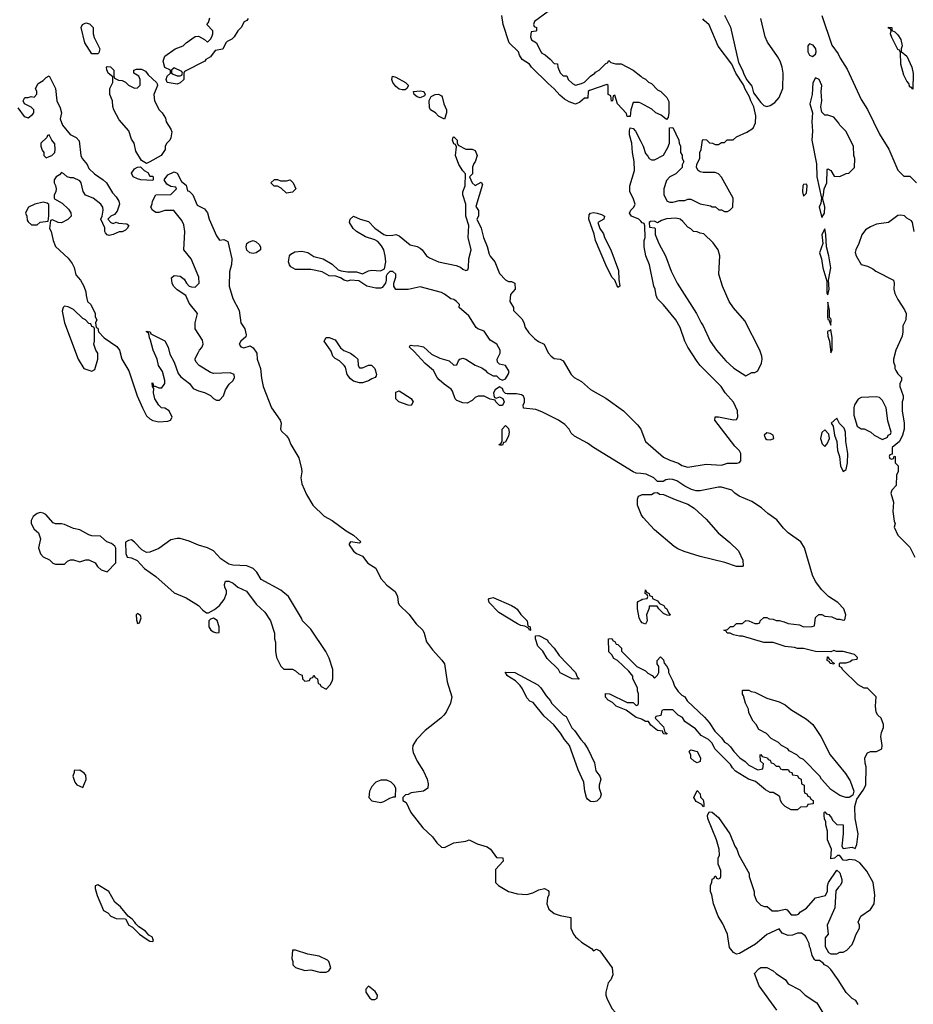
# Model space of a CAD drawing. Header units: inches. Extents: x 2347120 to 2490770, y 707513 to 877705.
# Tile 32 of 132: x 2435915 to 2441792, y 739569 to 746042. Entities that reach past the tile are written whole.
import ezdxf

# ---------------------------------------------------------------- set-up
doc = ezdxf.new("R2010")
doc.units = ezdxf.units.IN
doc.header["$MEASUREMENT"] = 0
for name, color, linetype in [('C4733', 7, 'Continuous'), ('C4734', 7, 'Continuous'), ('C4743', 7, 'Continuous'), ('C4744', 7, 'Continuous')]:
    doc.layers.add(name, color=color, linetype=linetype)

msp = doc.modelspace()

# ---------------------------------------------------------------- linework, layer by layer
at = {"layer": 'C4733', "color": 5, "elevation": 40}
for points in [[(2436747, 740000), (2436770, 739984.7), (2436790, 739982), (2436795.3, 739990), (2436791.7, 740000)], [(2439585.3, 740000), (2439610, 739977.3), (2439676, 739936), (2439690, 739922), (2439708.7, 739931.3), (2439730, 739922), (2439811.3, 739810), (2439816.9, 739763.1), (2439802, 739730), (2439784.7, 739710), (2439771, 739650), (2439771, 739630), (2439776, 739610), (2439810, 739542), (2439858.8, 739490), (2439884.7, 739444.7), (2439901, 739430), (2439968.3, 739388.3), (2440000, 739374.9)]]:
    msp.add_lwpolyline(points, dxfattribs=at)
for points in [[(2437730, 739926), (2437710, 739926), (2437704.7, 739870), (2437712, 739850), (2437712, 739830), (2437730, 739812), (2437790, 739791), (2437830, 739796), (2437890, 739780.7), (2437930, 739781), (2437948, 739790), (2437962, 739810), (2437948.7, 739850), (2437938.6, 739858.6), (2437885.6, 739885.6), (2437810, 739899)], [(2438210, 739688), (2438192, 739670), (2438192, 739650), (2438218, 739610), (2438230, 739601), (2438250, 739602), (2438266, 739610), (2438268, 739630), (2438254, 739654)]]:
    msp.add_lwpolyline(points, close=True, dxfattribs=at)
at = {"layer": 'C4734', "color": 5, "elevation": 40}
for points in [[(2440000, 745492.7), (2439990, 745498), (2439950, 745498), (2439934, 745450), (2439930, 745406), (2439910, 745406), (2439905.6, 745425.6), (2439846, 745490), (2439830, 745546), (2439818, 745542), (2439814, 745510), (2439807.3, 745507.3), (2439802, 745542), (2439786, 745550), (2439786, 745610), (2439776.4, 745616.4), (2439663.6, 745576.4), (2439654, 745570), (2439652.7, 745527.3), (2439630, 745526), (2439599.6, 745500.4), (2439570, 745488), (2439530, 745502), (2439499.3, 745519.3), (2439466.8, 745546.8), (2439430, 745588.7), (2439390, 745622), (2439282, 745730), (2439269.1, 745749.1), (2439220.9, 745780.9), (2439202, 745810), (2439195.3, 745830), (2439134, 745890), (2439094, 746010), (2439085.2, 746070)], [(2439390, 746095.3), (2439302, 746030), (2439294, 746010), (2439298, 745998), (2439314, 745990), (2439314, 745970), (2439310, 745966), (2439278, 745962), (2439274, 745930), (2439282, 745910), (2439314, 745890), (2439342, 745830), (2439350, 745822), (2439370, 745812), (2439403.6, 745783.6), (2439430, 745754), (2439452.7, 745752.7), (2439454, 745730), (2439470, 745694), (2439490, 745674), (2439512.7, 745672.7), (2439522, 745650), (2439550, 745622), (2439570, 745612), (2439610, 745622), (2439630, 745632), (2439668.7, 745671.3), (2439698, 745690), (2439702, 745698), (2439726, 745710), (2439770, 745754), (2439782, 745758), (2439790, 745774), (2439802, 745762), (2439832.7, 745752.7), (2439870, 745752), (2439950.9, 745710.9), (2440000, 745670.3)], [(2437418, 746050), (2437410, 746038), (2437391.3, 746028.7), (2437371.3, 745990), (2437350.7, 745969.3), (2437326, 745930), (2437310, 745914), (2437280.7, 745899.3), (2437271.3, 745890), (2437250.7, 745849.3), (2437201, 745839), (2437170, 745798), (2437139.6, 745780.4), (2437132, 745770), (2436998, 745702), (2436994, 745690), (2436994, 745650), (2436970, 745628), (2436950, 745618), (2436886, 745630), (2436878, 745650), (2436886, 745670), (2436906, 745690), (2436906, 745710), (2436869, 745729), (2436859, 745770), (2436870, 745802), (2436938, 745850), (2436990, 745871.3), (2437010, 745891.3), (2437070, 745932), (2437090, 745934), (2437131.6, 745911.6), (2437150, 745894), (2437170, 745914), (2437178, 745930), (2437186, 745950), (2437186, 745970), (2437146, 746010), (2437156.4, 746023.6), (2437164.7, 746055.3)], [(2435903.6, 745463.6), (2435945.4, 745405.4), (2435970, 745398), (2436000.4, 745419.6), (2436008, 745430), (2436008, 745450), (2435990, 745468), (2435946, 745490), (2435938, 745510), (2435948.7, 745531.3), (2435970, 745531.3), (2435990, 745538), (2436010, 745534), (2436027.3, 745552.7), (2436028, 745570), (2436018, 745590), (2436036.4, 745623.6), (2436070, 745642), (2436090, 745662), (2436110, 745674), (2436150.8, 745590), (2436158.8, 745510), (2436182, 745462), (2436190.8, 745430), (2436181, 745390), (2436196, 745350), (2436248, 745288), (2436287.1, 745267.1), (2436306.8, 745246.8), (2436317.3, 745150), (2436326.8, 745130), (2436358.8, 745090), (2436370, 745064.7), (2436408, 745028), (2436464.7, 744990), (2436486, 744970), (2436524.5, 744904.5), (2436550, 744878), (2436566.8, 744850), (2436570.6, 744829.4), (2436555.9, 744784.1), (2436538.8, 744761.2), (2436514, 744750), (2436494, 744730), (2436514, 744710), (2436530, 744702), (2436550, 744712), (2436564.7, 744704.7), (2436619.6, 744699.6), (2436632, 744690), (2436622, 744670), (2436610, 744658), (2436590, 744648.7), (2436570, 744648.7), (2436530.7, 744629.3), (2436503.1, 744623.1), (2436490, 744628), (2436480.2, 744640.2), (2436475.3, 744650), (2436474.6, 744674.6), (2436448, 744730), (2436458, 744750), (2436464, 744790), (2436462, 744810), (2436448.7, 744830), (2436398, 744870), (2436348.7, 744888.7), (2436333.6, 744913.6), (2436319, 744970), (2436310, 744982), (2436270, 745002), (2436250, 745002), (2436228.4, 745008.4), (2436206, 745030), (2436190, 745038), (2436176.9, 745023.1), (2436154, 745010), (2436142, 744990), (2436142, 744970), (2436151.6, 744951.6), (2436154, 744930), (2436152, 744910), (2436142, 744890), (2436142, 744870), (2436144.7, 744864.7), (2436195.3, 744835.3), (2436236.9, 744796.9), (2436251.6, 744771.6), (2436254, 744750), (2436231.6, 744728.4), (2436190, 744708), (2436168.4, 744708.4), (2436130, 744726), (2436118, 744722), (2436112, 744670), (2436122, 744650), (2436136, 744590), (2436151, 744551), (2436234.4, 744474.4), (2436259.8, 744439.8), (2436273.7, 744413.7), (2436284.9, 744364.9), (2436314.8, 744330), (2436336, 744290), (2436350, 744254), (2436351.3, 744230), (2436362, 744190), (2436382, 744170), (2436411.3, 744110), (2436412, 744090), (2436422, 744070), (2436414, 744050), (2436418, 744018), (2436430, 744014), (2436434, 743990), (2436471.6, 743951.6), (2436554.8, 743894.8), (2436570.9, 743870.9), (2436586, 743810), (2436633, 743733), (2436687.7, 743570), (2436722, 743490), (2436750, 743438.8), (2436770, 743418.8), (2436790, 743407.3), (2436830, 743398), (2436890, 743402), (2436906, 743410), (2436918, 743430), (2436898, 743470), (2436870, 743488), (2436848, 743490), (2436830, 743508), (2436804, 743550), (2436795.3, 743590), (2436798, 743618), (2436788, 743630), (2436786, 743654), (2436794, 743646), (2436794, 743634), (2436806, 743634), (2436830, 743622), (2436850, 743622), (2436868.7, 743650), (2436869, 743670), (2436855.3, 743730), (2436828.7, 743770), (2436819, 743810), (2436794, 743870), (2436776.4, 743936.4), (2436768, 743950), (2436767.3, 743967.3), (2436762, 743982), (2436748, 743990), (2436750, 743994), (2436774, 743990), (2436778, 743978), (2436870.6, 743930.6), (2436891, 743890), (2436903.5, 743843.5), (2436931.3, 743790), (2436956.9, 743716.9), (2436975.3, 743695.3), (2437031.3, 743650), (2437056.9, 743616.9), (2437090, 743602), (2437130, 743592), (2437170, 743572), (2437190, 743552), (2437210, 743542), (2437230, 743542), (2437255.3, 743570), (2437269, 743610), (2437293.6, 743646.4), (2437318, 743670), (2437328, 743690), (2437326, 743710), (2437300.4, 743720.4), (2437190, 743717.2), (2437170, 743724), (2437095.3, 743770), (2437075.3, 743790), (2437070, 743806), (2437070, 743814), (2437088.7, 743851.3), (2437098, 743870), (2437113.6, 743886.4), (2437122, 743910), (2437116.5, 743936.5), (2437069, 744010), (2437069.2, 744050), (2437084, 744110), (2437030, 744178), (2437008.7, 744230), (2436950, 744266), (2436926, 744290), (2436917.2, 744310), (2436914.6, 744345.4), (2436930, 744361), (2436970, 744356), (2436996.3, 744336.3), (2437011.3, 744310), (2437030, 744291.3), (2437045.4, 744285.4), (2437070, 744284.7), (2437095.3, 744310), (2437094, 744350), (2437042, 744470), (2436995.3, 744530), (2437001.2, 744650), (2436993.6, 744693.6), (2436982, 744722), (2436928.7, 744788.7), (2436870, 744789), (2436830, 744775.3), (2436810, 744775.3), (2436788, 744790), (2436778, 744810), (2436787.3, 744832.7), (2436788, 744850), (2436810, 744892), (2436910, 744894), (2436946, 744930), (2436942, 744942), (2436910, 744946), (2436882, 744962), (2436866, 744990), (2436890, 745022), (2436930, 745042), (2436950, 745034), (2436979.6, 744979.6), (2437010, 744954), (2437018, 744918), (2437030, 744914), (2437054, 744890), (2437082.8, 744822.8), (2437130, 744798), (2437150, 744772), (2437161, 744730), (2437210, 744622), (2437230, 744594), (2437256.9, 744596.9), (2437284.7, 744584.7), (2437310.8, 744470), (2437307.5, 744432.5), (2437294.4, 744385.6), (2437293.4, 744290), (2437317.3, 744210), (2437358.8, 744130), (2437370.5, 744050.5), (2437394.8, 744010), (2437404.7, 743970), (2437402, 743958), (2437370, 743928), (2437358, 743910), (2437370, 743892), (2437390, 743884.7), (2437430, 743898), (2437450, 743884.7), (2437474, 743850), (2437477.3, 743810), (2437498, 743750), (2437505.1, 743685.1), (2437517.1, 743630), (2437570.4, 743490.4), (2437627.3, 743410), (2437634.8, 743390), (2437631.3, 743350), (2437636.9, 743336.9), (2437670, 743306.8), (2437682, 743290), (2437698.7, 743250), (2437750, 743161), (2437768.2, 743090), (2437770.3, 743069.7), (2437764, 743030), (2437770.4, 742990), (2437801.4, 742921.4), (2437843, 742850), (2437917.7, 742777.7), (2437970.6, 742750), (2438062, 742682), (2438110, 742654), (2438158, 742610), (2438150, 742602), (2438090.9, 742609.1), (2438082.5, 742597.5), (2438083, 742590), (2438110, 742548.8), (2438130, 742533.7), (2438170, 742515.3), (2438205.8, 742470), (2438256.3, 742436.3), (2438290, 742368.1), (2438330, 742325.5), (2438383.8, 742283.8), (2438400.3, 742250), (2438403.6, 742210), (2438410, 742196.3), (2438473.7, 742133.7), (2438522.8, 742070), (2438566.2, 742030), (2438576.2, 742010), (2438590, 741952.7), (2438630, 741899.1), (2438692.3, 741832.3), (2438708.4, 741808.4), (2438727, 741690), (2438757, 741590), (2438748.9, 741550), (2438719.6, 741490), (2438704.6, 741470), (2438685.7, 741450), (2438582, 741370), (2438524.9, 741310), (2438500.3, 741270), (2438498.4, 741250), (2438503.9, 741223.9), (2438528.8, 741168.8), (2438570, 741102.8), (2438594.4, 741050), (2438601.4, 741018.6), (2438598.8, 740990), (2438570.4, 740969.6), (2438490, 740959), (2438470, 740948), (2438452.7, 740947.3), (2438434, 740930), (2438434, 740910), (2438456, 740896), (2438486.8, 740830), (2438566, 740730), (2438630, 740670.8), (2438658.8, 740630), (2438690, 740602.8), (2438710, 740601), (2438770, 740631), (2438850, 740642), (2438871.1, 740651.1), (2438923.6, 740623.6), (2438990, 740604.7), (2439011.3, 740590), (2439050, 740534), (2439092.7, 740532.7), (2439094, 740510), (2439043.6, 740456.4), (2439044.7, 740370), (2439064.7, 740350), (2439130, 740311), (2439190, 740296), (2439250, 740291), (2439290, 740302.8), (2439330, 740322.8), (2439366, 740330), (2439390, 740318), (2439396, 740310), (2439396, 740290), (2439386, 740270), (2439381, 740230), (2439394.4, 740194.4), (2439430, 740167.3), (2439470, 740154), (2439539.6, 740139.6), (2439540.7, 740070), (2439558, 740030), (2439570, 740014), (2439585.3, 740000)], [(2440000, 744716.9), (2439988, 744730), (2439938, 744750), (2439926, 744770), (2439935.3, 744790), (2439955.3, 744810), (2439962, 744830), (2439949.1, 744869.1), (2439928.7, 744910), (2439928.7, 744950), (2439959, 745050), (2439957.2, 745110), (2439946, 745170), (2439940.9, 745230), (2439925.6, 745285.6), (2439925.1, 745314.9), (2439930, 745332), (2439950, 745326), (2439966, 745310), (2440000, 745242)], [(2440000, 743058.5), (2439970, 743062), (2439949.1, 743069.1), (2439690, 743229), (2439650, 743259), (2439564.7, 743304.7), (2439543.1, 743323.1), (2439528, 743350), (2439500.2, 743380.2), (2439458, 743410), (2439350, 743464), (2439310, 743479), (2439228, 743488), (2439226, 743510), (2439234.6, 743525.4), (2439235.3, 743550), (2439228.4, 743568.4), (2439216.4, 743576.4), (2439183.1, 743583.1), (2439122, 743582), (2439110, 743586), (2439098, 743598), (2439090, 743618), (2439070, 743628), (2439042, 743610), (2439032, 743590), (2439032.7, 743572.7), (2439038, 743558), (2439050, 743554), (2439070, 743562), (2439092, 743552), (2439102, 743530), (2439090, 743506), (2439070, 743506), (2439046, 743530), (2439042, 743542), (2439010, 743548), (2438970, 743568), (2438930, 743568), (2438910, 743558), (2438890, 743538), (2438858, 743522), (2438830, 743524), (2438790, 743539), (2438779, 743550), (2438761.2, 743601.2), (2438752.9, 743612.9), (2438705.8, 743645.8), (2438674.2, 743674.2), (2438661.2, 743690), (2438636.6, 743736.6), (2438581.5, 743781.5), (2438510, 743862), (2438478, 743890), (2438482, 743898), (2438490, 743902), (2438510, 743898), (2438530, 743901), (2438570, 743890.8), (2438622.5, 743842.5), (2438677.5, 743817.5), (2438739.1, 743799.1), (2438770, 743772), (2438790, 743774), (2438800.2, 743799.8), (2438810, 743811.3), (2438830, 743818), (2438848.4, 743811.6), (2438910, 743770.8), (2438954, 743754), (2438977.3, 743737.3), (2438990, 743722), (2439030, 743702), (2439050, 743702), (2439070, 743682), (2439090, 743672), (2439110, 743682), (2439128.7, 743710), (2439134, 743730), (2439110, 743768), (2439070, 743778), (2439058, 743790), (2439055.3, 743810), (2439075.3, 743850), (2439075.3, 743870), (2439054, 743910), (2439010, 743935.3), (2438970, 743995.3), (2438929.3, 744009.3), (2438918, 744018), (2438870, 744095.3), (2438806, 744150), (2438808, 744170), (2438788, 744190), (2438770, 744202), (2438750, 744208), (2438710, 744239), (2438690, 744249), (2438550, 744286.6), (2438470, 744269.6), (2438389.5, 744269.5), (2438375.3, 744290), (2438375.3, 744310), (2438388, 744350), (2438388, 744370), (2438370, 744388), (2438350, 744388), (2438332, 744370), (2438324.7, 744355.3), (2438326, 744330), (2438321, 744310), (2438298, 744282), (2438290, 744277.2), (2438256.5, 744276.5), (2438198, 744290), (2438145.6, 744325.6), (2438090.9, 744329.1), (2438070, 744324), (2438050, 744329), (2438024.7, 744344.7), (2437995.3, 744355.3), (2437950, 744358), (2437904, 744384), (2437830, 744399.3), (2437730, 744399.3), (2437698.6, 744418.6), (2437689.2, 744430), (2437682.7, 744450), (2437689, 744490), (2437698, 744502), (2437723.7, 744516.3), (2437770, 744520.7), (2437810, 744511), (2437850, 744484.7), (2437912, 744470), (2437970, 744436), (2438010, 744398), (2438030, 744391.3), (2438070, 744384.7), (2438130, 744384.7), (2438170, 744371.3), (2438210, 744391), (2438230, 744394.8), (2438288.9, 744391.1), (2438315.3, 744404.7), (2438324, 744450), (2438319, 744490), (2438309, 744530), (2438294.8, 744554.8), (2438270, 744584), (2438250, 744595.3), (2438190, 744615.3), (2438130, 744649), (2438109, 744670), (2438084, 744710), (2438089, 744731), (2438110, 744751.3), (2438154, 744730), (2438210, 744716), (2438250, 744671.3), (2438310, 744631), (2438330, 744624.7), (2438370, 744626), (2438390, 744631.3), (2438410, 744621), (2438482.5, 744562.5), (2438530, 744550.8), (2438550, 744540.7), (2438562.8, 744530), (2438590.6, 744490.6), (2438610, 744476), (2438670, 744451), (2438786.4, 744426.4), (2438815.3, 744415.3), (2438830, 744402), (2438850, 744394), (2438862, 744398), (2438867.3, 744412.7), (2438869, 744470), (2438884, 744530), (2438863.7, 744610), (2438869.2, 744689.2), (2438849.2, 744750), (2438849.2, 744830), (2438829.4, 744890), (2438829.5, 744910.5), (2438844, 744950), (2438848, 745030), (2438830, 745048), (2438804, 745090), (2438782, 745150), (2438787.3, 745207.3), (2438782, 745222), (2438770, 745226), (2438762, 745250), (2438766, 745270), (2438770, 745272), (2438791.3, 745250), (2438792, 745232), (2438798, 745218), (2438850, 745192), (2438890, 745192), (2438910, 745182), (2438924.7, 745150), (2438911, 745109), (2438902, 745098), (2438892.7, 745072.7), (2438894, 745030), (2438874, 745010), (2438892, 744970), (2438910, 744952), (2438950, 744974), (2438958, 744958), (2438914, 744814), (2438931.6, 744788.4), (2438931.6, 744751.6), (2438922, 744730), (2438950, 744672), (2438964.9, 744610), (2438990.4, 744550.4), (2439002, 744502), (2439008.3, 744488.3), (2439041, 744450), (2439070, 744374), (2439110, 744332), (2439130, 744322), (2439150, 744322), (2439172, 744310), (2439174, 744270), (2439143.5, 744236.5), (2439138, 744190), (2439162, 744150), (2439162, 744130), (2439216.8, 744076.8), (2439230.7, 744050.7), (2439239.8, 744019.8), (2439263.5, 743983.5), (2439304, 743944), (2439327.3, 743927.3), (2439364.7, 743910), (2439390, 743852), (2439411.3, 743830), (2439430, 743816), (2439470, 743810.8), (2439490, 743798.8), (2439542.8, 743710), (2439561, 743690), (2439610, 743664), (2439670, 743610.7), (2439770, 743554), (2439886, 743470), (2439978.5, 743378.5), (2440000, 743351.3)], [(2440000, 742795), (2439978, 742850), (2439978, 742890), (2439986, 742910), (2440000, 742917)], [(2440000, 742088), (2439998, 742090), (2439988.7, 742110), (2439978, 742170), (2439978, 742210), (2439983.1, 742216.9), (2440000, 742226.4)], [(2440000, 741445.3), (2439970, 741455.3), (2439903.1, 741503.1), (2439838, 741530), (2439814.6, 741554.6), (2439786, 741570), (2439768.4, 741588.4), (2439768, 741612), (2439794, 741610), (2439910, 741554), (2439950, 741554), (2439970, 741534), (2439982, 741538), (2439986, 741550), (2439986, 741610), (2439978, 741630), (2439978, 741650), (2439948, 741710), (2439947.3, 741727.3), (2439920.4, 741760.4), (2439846, 741830), (2439823.1, 741843.1), (2439810, 741866), (2439790, 741886), (2439787.3, 741972.7), (2439810, 741974), (2439818, 741958), (2439830, 741954), (2439838, 741938), (2439850, 741934), (2439874, 741910), (2439874, 741890), (2439974, 741790), (2440000, 741777)], [(2436791.7, 740000), (2436788, 740010), (2436764.7, 740024.7), (2436742, 740050), (2436699, 740079), (2436678, 740098), (2436673.2, 740110), (2436654, 740130), (2436628, 740148), (2436579, 740210), (2436541.5, 740241.5), (2436501.2, 740310), (2436430, 740354), (2436412, 740348), (2436411.3, 740330), (2436424.9, 740284.9), (2436465.4, 740185.4), (2436494, 740170), (2436514, 740150), (2436550, 740134), (2436612, 740132), (2436632, 740090), (2436656, 740076), (2436702, 740030), (2436747, 740000)]]:
    msp.add_lwpolyline(points, dxfattribs=at)
for points in [[(2436390, 745818), (2436344, 745890), (2436319, 745990), (2436328.7, 746010), (2436350, 746021), (2436375.3, 746015.3), (2436398, 745990), (2436398, 745950), (2436405.4, 745925.4), (2436442, 745850), (2436436, 745824), (2436430, 745818)], [(2436670, 745592), (2436690, 745594), (2436707.3, 745612.7), (2436708, 745650), (2436698, 745670), (2436666, 745690), (2436666, 745710), (2436683.1, 745716.9), (2436716.9, 745716.9), (2436743.6, 745703.6), (2436759.6, 745679.6), (2436814, 745630), (2436819.6, 745619.6), (2436822, 745610), (2436798, 745550), (2436802, 745510), (2436832, 745450), (2436851.1, 745431.1), (2436874.8, 745394.8), (2436878, 745370), (2436910, 745322), (2436914.8, 745305.2), (2436910, 745266), (2436902, 745250), (2436882, 745230), (2436872, 745210), (2436871.3, 745190), (2436844.7, 745150), (2436770, 745108.7), (2436750, 745098), (2436716.4, 745116.4), (2436678, 745178), (2436669, 745230), (2436650, 745258), (2436632.1, 745312.1), (2436570, 745384), (2436535.3, 745450), (2436527.3, 745472.7), (2436526, 745510), (2436508.7, 745550), (2436509, 745590), (2436528, 745630), (2436527.3, 745667.3), (2436498, 745690), (2436487.3, 745712.7), (2436486, 745730), (2436490, 745734), (2436511.6, 745731.6), (2436534, 745710), (2436534, 745670), (2436538, 745658), (2436564.7, 745644.7), (2436590, 745642), (2436611.3, 745631.3), (2436630, 745612)], [(2436930, 745726), (2436914, 745710), (2436914, 745690), (2436923.6, 745683.6), (2436950, 745674), (2436970, 745674), (2436982, 745678), (2436986, 745690), (2436982, 745702)], [(2438430, 745581.2), (2438410, 745586.6), (2438390, 745604), (2438369.2, 745630), (2438362, 745650), (2438368, 745670), (2438390, 745664.7), (2438452, 745630), (2438472, 745610), (2438462, 745590), (2438450, 745582)], [(2438550, 745529), (2438530, 745535.3), (2438508.7, 745550), (2438506, 745570), (2438550, 745574.8), (2438574, 745570), (2438582, 745550), (2438578, 745542)], [(2438710, 745388), (2438670, 745408.7), (2438649.3, 745429.3), (2438618, 745450), (2438610, 745466), (2438608, 745512), (2438622, 745538), (2438648.4, 745551.6), (2438670, 745552), (2438690, 745542), (2438694.4, 745534.4), (2438704.7, 745490), (2438722.8, 745450), (2438722.8, 745430)], [(2436110, 745286), (2436098, 745282), (2436092.7, 745267.3), (2436054, 745230), (2436054, 745210), (2436063.6, 745183.6), (2436074, 745170), (2436074, 745150), (2436090, 745134), (2436110, 745142), (2436126, 745150), (2436146, 745170), (2436148, 745190), (2436147.3, 745227.3), (2436126, 745250)], [(2436770, 745014), (2436790, 745014), (2436794, 745010), (2436794, 744990), (2436790, 744986), (2436711.3, 744988.7), (2436690, 744995.3), (2436662, 745010), (2436650, 745034), (2436670, 745062), (2436690, 745072), (2436710, 745074), (2436734, 745050), (2436756.9, 745036.9)], [(2437630, 744982), (2437670, 744982), (2437694, 744990), (2437714, 744970), (2437732, 744930), (2437710, 744908), (2437670, 744902), (2437635.3, 744935.3), (2437610, 744948), (2437588.7, 744948.7), (2437566, 744970), (2437590, 744992), (2437610, 744992)], [(2436070, 744842), (2436014, 744830), (2435974, 744810), (2435962, 744790), (2435954, 744770), (2435962, 744750), (2435963.6, 744723.6), (2435970, 744714), (2435992.7, 744692.7), (2436030, 744694), (2436050, 744712), (2436102, 744718), (2436107.3, 744752.7), (2436107.3, 744827.3), (2436096.4, 744836.4)], [(2439850, 744282), (2439829, 744330), (2439809.6, 744349.6), (2439769.4, 744430), (2439702, 744590), (2439692.9, 744632.9), (2439657.2, 744730), (2439661.2, 744758.8), (2439669.1, 744770.9), (2439690, 744774), (2439714, 744770), (2439742, 744762), (2439762, 744750), (2439758, 744730), (2439718, 744710), (2439731.3, 744670), (2439754.4, 744634.4), (2439761, 744610), (2439802.8, 744530), (2439853, 744393), (2439854.8, 744334.8), (2439862, 744290)], [(2437450, 744505.2), (2437429.2, 744509.2), (2437410, 744528), (2437404, 744550), (2437409, 744570), (2437419.3, 744580.7), (2437450, 744590.7), (2437470, 744582.8), (2437490, 744564.7), (2437498.8, 744550), (2437498, 744530), (2437470, 744509.2)], [(2436210, 744158), (2436202, 744150), (2436194, 744126), (2436210.8, 744050), (2436298.8, 743810), (2436338, 743750), (2436390, 743731.3), (2436410, 743742), (2436429, 743810), (2436428.7, 743850), (2436415.3, 743870), (2436402, 743910), (2436408, 743930), (2436406, 744010), (2436402, 744022), (2436390, 744026), (2436382, 744042), (2436370, 744046), (2436348.7, 744068.7), (2436330, 744078), (2436270, 744138), (2436234, 744154)], [(2438150, 743754), (2438170, 743754), (2438210, 743772), (2438228.7, 743771.3), (2438251.3, 743750), (2438262, 743710), (2438259.6, 743700.4), (2438254, 743690), (2438230, 743682), (2438210, 743669), (2438170, 743654), (2438150, 743654), (2438110, 743666), (2438090, 743681.2), (2438069.4, 743710), (2438057.2, 743757.2), (2438049.3, 743769.3), (2438019.3, 743799.3), (2437990, 743815.3), (2437975.3, 743830), (2437963.1, 743863.1), (2437918, 743930), (2437930, 743954), (2437950, 743954), (2437990, 743938), (2438024.7, 743884.7), (2438035.3, 743875.3), (2438046.8, 743866.8), (2438090.5, 743850.5), (2438118, 743830), (2438138, 743810), (2438142, 743770)], [(2438490, 743506), (2438470, 743508), (2438408.7, 743530), (2438389.2, 743550), (2438390, 743594), (2438410, 743602), (2438490, 743551.3), (2438502, 743530)], [(2439070, 743246), (2439068, 743250), (2439082, 743258), (2439087.3, 743272.7), (2439088.9, 743351.1), (2439110, 743374), (2439130, 743354), (2439134.8, 743330), (2439130, 743306), (2439110, 743266), (2439098, 743262), (2439090, 743246)], [(2436050, 742802), (2436030, 742795.3), (2436004.5, 742775.5), (2435991.3, 742750), (2435991.3, 742730), (2436010, 742692), (2436038, 742670), (2436052, 742630), (2436038, 742570), (2436052, 742530), (2436070, 742512), (2436111.6, 742491.6), (2436134, 742470), (2436150, 742462), (2436210, 742462), (2436230, 742482), (2436250, 742492), (2436270, 742491.3), (2436310, 742478), (2436350, 742492), (2436370, 742492), (2436411.1, 742471.1), (2436427.1, 742447.1), (2436450, 742424.7), (2436490, 742412), (2436547.3, 742472.7), (2436548.4, 742568.4), (2436540.4, 742580.4), (2436518, 742598), (2436488, 742610), (2436447.3, 742647.3), (2436390, 742648.7), (2436370, 742655.3), (2436310, 742689), (2436270, 742697.2), (2436210, 742724), (2436190, 742729), (2436150, 742728.7), (2436134.6, 742734.6), (2436088, 742790), (2436070, 742799)], [(2436950, 742632.7), (2436910, 742622.7), (2436830, 742565.2), (2436770, 742541.2), (2436750, 742539), (2436718, 742558), (2436670, 742608.7), (2436650, 742622), (2436630, 742618), (2436612, 742608), (2436612.7, 742532.7), (2436622, 742510), (2436650, 742504.7), (2436687.1, 742487.1), (2436735.3, 742435.3), (2436810, 742382.8), (2436930, 742274.8), (2437010, 742240.7), (2437090.4, 742190.4), (2437119.8, 742159.8), (2437143.5, 742143.5), (2437157.2, 742142.8), (2437196, 742164), (2437230, 742191.3), (2437259, 742230), (2437275.3, 742270), (2437275.3, 742290), (2437264, 742310), (2437262, 742330), (2437269.3, 742350.7), (2437290, 742351), (2437318, 742338), (2437350.7, 742310.7), (2437406, 742286), (2437470, 742201), (2437527.1, 742147.1), (2437564.7, 742090), (2437591.3, 742010), (2437591.6, 741971.6), (2437598, 741950), (2437598, 741890), (2437604.7, 741850), (2437631.6, 741791.6), (2437652.7, 741772.7), (2437710, 741772), (2437730, 741762), (2437750, 741742), (2437772.7, 741732.7), (2437774, 741710), (2437790, 741694), (2437822, 741698), (2437827.3, 741712.7), (2437842, 741718), (2437850, 741734), (2437858, 741718), (2437874, 741710), (2437878, 741678), (2437890, 741674), (2437898, 741658), (2437930, 741642), (2437958, 741670), (2437970, 741694), (2437975.3, 741710), (2437975.3, 741770), (2437950, 741846), (2437928.9, 741888.9), (2437830, 742035.3), (2437775.3, 742090), (2437768.9, 742108.9), (2437682, 742250), (2437632.1, 742292.1), (2437502.7, 742362.7), (2437475.3, 742410), (2437450, 742435.3), (2437410, 742452.7), (2437316.5, 742456.5), (2437290, 742464), (2437237.5, 742497.5), (2437188.7, 742550), (2437149.5, 742569.5), (2437090, 742587), (2437030, 742614.5), (2436970, 742632.3)], [(2439270, 742026), (2439262, 742042), (2439236.4, 742056.4), (2439210, 742059), (2439188.7, 742070), (2439065.8, 742145.8), (2439002, 742210), (2438998, 742230), (2439002, 742238), (2439030, 742244.7), (2439150.7, 742190.7), (2439175.3, 742175.3), (2439186.4, 742166.4), (2439210, 742132), (2439252, 742090), (2439258, 742058), (2439272, 742050), (2439274, 742030)], [(2436690, 742138), (2436682, 742130), (2436683.6, 742096.4), (2436690, 742074), (2436702, 742078), (2436714, 742110), (2436710, 742126)], [(2437190, 742108.7), (2437170, 742102), (2437158, 742090), (2437158, 742050), (2437172, 742030), (2437190, 742018), (2437210, 742012), (2437226, 742014), (2437228, 742050), (2437213.6, 742093.6)], [(2439590, 741706), (2439548.4, 741708.4), (2439468.9, 741748.9), (2439458, 741770), (2439383.2, 741843.2), (2439355.3, 741890), (2439323.2, 741923.2), (2439308, 741972), (2439307.3, 741992.7), (2439330, 741994), (2439384.7, 741964.7), (2439392, 741950), (2439431, 741911), (2439463.5, 741863.5), (2439571.3, 741750), (2439582, 741722), (2439594, 741710)], [(2439690, 740901.5), (2439670, 740903.5), (2439650, 740917.6), (2439642.7, 740930), (2439632.4, 740970), (2439626.2, 741030), (2439587.7, 741110), (2439531.7, 741271.7), (2439498, 741310), (2439473, 741353), (2439427.7, 741407.7), (2439364.1, 741464.1), (2439292.9, 741552.9), (2439270, 741562), (2439250, 741584), (2439222.5, 741642.5), (2439205.6, 741665.6), (2439176, 741696), (2439118, 741730), (2439118, 741738), (2439108, 741750), (2439110, 741754), (2439170.7, 741750.7), (2439322, 741670), (2439342, 741650), (2439376.9, 741596.9), (2439405.4, 741565.4), (2439412, 741550), (2439490, 741472), (2439510, 741462), (2439547.5, 741387.5), (2439564.7, 741370), (2439604.7, 741310), (2439627.3, 741287.3), (2439651.3, 741250), (2439695.9, 741155.9), (2439703.4, 741103.4), (2439730.6, 741070), (2439736.3, 741050), (2439725.5, 741010), (2439726, 740990), (2439738.4, 740950), (2439732.8, 740927.2), (2439710, 740905.7)], [(2436310, 741108.7), (2436274, 741106), (2436274, 741094), (2436264.7, 741070), (2436278, 741030), (2436290, 741012), (2436330, 740994), (2436353.2, 741046.8), (2436350, 741075.3), (2436339, 741090)], [(2438330, 741044), (2438290, 741044), (2438258, 741030), (2438230, 741002), (2438216, 740970), (2438211.3, 740930), (2438230, 740906.8), (2438290, 740896), (2438310, 740902), (2438350, 740924.7), (2438374, 740934), (2438386, 740934), (2438388, 740990), (2438378, 741010), (2438358, 741030)]]:
    msp.add_lwpolyline(points, close=True, dxfattribs=at)
at = {"layer": 'C4743', "color": 5, "elevation": 40}
for points in [[(2440795.8, 740000), (2440754.7, 739965.3), (2440650, 739904), (2440630, 739899), (2440610, 739909), (2440583.7, 739943.7), (2440574.4, 740000)], [(2441430, 739568), (2441414, 739594), (2441390, 739608), (2441350, 739648), (2441299, 739730), (2441250, 739798), (2441230, 739818), (2441209.1, 739829.1), (2441200.4, 739840.4), (2441176.4, 739856.4), (2441150, 739858), (2441143.1, 739863.1), (2441128, 739890), (2441116.4, 739936.4), (2441108.9, 739948.9), (2441108, 739970), (2441093, 740000)], [(2441212.6, 740000), (2441212, 739950), (2441234, 739910), (2441250, 739902), (2441290, 739902), (2441310, 739912), (2441330, 739912), (2441354.6, 739925.4), (2441390, 739962), (2441404.7, 740000)], [(2440894, 739530), (2440779, 739690), (2440748.9, 739771.1), (2440776.4, 739803.6), (2440790, 739811.3), (2440830, 739811), (2440870.6, 739790.6), (2440890, 739771.3), (2440950.8, 739730.8), (2440970, 739704.7), (2441045.4, 739665.4), (2441082, 739630), (2441158.8, 739578.8), (2441211.1, 739491.1)]]:
    msp.add_lwpolyline(points, dxfattribs=at)
at = {"layer": 'C4744', "color": 5, "elevation": 40}
for points in [[(2440551.6, 746071.6), (2440590, 745994), (2440642, 745762), (2440670, 745711.3), (2440674.8, 745690), (2440694.8, 745650), (2440730, 745604.7), (2440742, 745562), (2440790, 745498), (2440810, 745478), (2440830, 745471.3), (2440850, 745478), (2440882, 745498), (2440909.4, 745530.6), (2440933.2, 745590), (2440937.2, 745690), (2440929.3, 745730), (2440917.2, 745770), (2440900.2, 745800.2), (2440833.6, 745893.6), (2440819, 745930), (2440788.7, 746050)], [(2441190.7, 746070), (2441255.9, 745875.9), (2441297.6, 745817.6), (2441310.5, 745790.5), (2441358, 745718), (2441450, 745518), (2441490, 745452), (2441571, 745290), (2441630.7, 745190.7), (2441690, 745054), (2441730, 745014), (2441770, 745014), (2441814, 744970)], [(2440000, 745242), (2440016, 745210), (2440030, 745162), (2440046, 745146), (2440054, 745130), (2440070, 745122), (2440090, 745122), (2440148.4, 745151.6), (2440178, 745202), (2440188.7, 745230), (2440188, 745332), (2440210, 745334), (2440251.1, 745251.1), (2440252, 745230), (2440262, 745210), (2440262, 745170), (2440271.6, 745151.6), (2440272, 745130), (2440282, 745110), (2440272.7, 745087.3), (2440272, 745070), (2440230, 745028), (2440191.6, 745008.4), (2440170, 744986), (2440151.3, 744930), (2440151.6, 744891.6), (2440174, 744850), (2440190, 744842), (2440210, 744842), (2440252.7, 744852.7), (2440290, 744854), (2440310, 744862), (2440330, 744862), (2440390, 744831.3), (2440458.5, 744818.5), (2440470, 744811.3), (2440491.1, 744811.1), (2440512.7, 744792.7), (2440531.6, 744791.6), (2440550, 744782), (2440570, 744782), (2440586, 744790), (2440606, 744810), (2440608, 744870), (2440530, 745008), (2440510, 745028), (2440490, 745038), (2440410, 745038), (2440390, 745042), (2440378, 745050), (2440366, 745070), (2440368.4, 745091.6), (2440388, 745130), (2440388, 745170), (2440398, 745190), (2440406, 745250), (2440410, 745254), (2440431.6, 745251.6), (2440452.7, 745232.7), (2440471.6, 745231.6), (2440490, 745222), (2440510, 745222), (2440530, 745234), (2440550, 745234), (2440568.4, 745251.6), (2440607.3, 745252.7), (2440628.4, 745271.6), (2440698, 745302), (2440738, 745330), (2440754.6, 745365.4), (2440756, 745410), (2440742.7, 745470), (2440722.7, 745510), (2440716, 745536), (2440685.6, 745585.6), (2440674.8, 745614.8), (2440625.2, 745690), (2440599, 745750), (2440509.1, 745869.1), (2440450, 746008), (2440416.4, 746036.4), (2440408.4, 746048.4)], [(2440000, 745670.3), (2440010, 745662), (2440030, 745652), (2440051.1, 745631.1), (2440070, 745622), (2440110, 745582), (2440131.1, 745571.1), (2440172, 745530), (2440183.6, 745503.6), (2440184.7, 745430), (2440179.6, 745400.4), (2440170, 745386), (2440134, 745414), (2440098, 745430), (2440073.6, 745453.6), (2440000, 745492.7)], [(2440000, 743351.3), (2440001, 743350), (2440031.3, 743270), (2440150, 743166), (2440190, 743146.8), (2440247.3, 743127.3), (2440270, 743111.3), (2440310, 743101), (2440430, 743120.7), (2440530, 743114.8), (2440570, 743126.8), (2440634, 743126), (2440648.9, 743131.1), (2440657.2, 743142.8), (2440657.2, 743190), (2440650, 743208), (2440618, 743238), (2440486, 743410), (2440488.7, 743431.3), (2440510, 743431.3), (2440610, 743412), (2440630, 743414), (2440638, 743430), (2440635.3, 743470), (2440608.9, 743528.9), (2440555.3, 743590), (2440528.7, 743630), (2440390, 743769), (2440370, 743795.3), (2440309.5, 743889.5), (2440289.5, 743929.5), (2440258.9, 744018.9), (2440230, 744068.7), (2440150, 744168), (2440110, 744208), (2440102, 744230), (2440094, 744270), (2440085.2, 744290), (2440057.2, 744430), (2440034, 744490), (2440021.2, 744550), (2440022, 744590), (2440028, 744610), (2440027.3, 744687.3), (2440022, 744702), (2440010, 744706), (2440000, 744716.9)], [(2441799, 744650), (2441788, 744710), (2441780.4, 744720.4), (2441750, 744738), (2441734, 744754), (2441710, 744758), (2441690, 744755.3), (2441630, 744708.7), (2441550, 744697.2), (2441510, 744681.2), (2441478.8, 744661.2), (2441452.7, 744627.3), (2441433.4, 744570), (2441414, 744530), (2441410.9, 744510.9), (2441416, 744490), (2441450, 744432), (2441490, 744421), (2441525.2, 744405.2), (2441546, 744390), (2441661, 744330), (2441667.3, 744310), (2441664.9, 744270), (2441670, 744242), (2441690, 744202), (2441735.3, 744135.3), (2441746, 744110), (2441742.8, 744070), (2441724, 744030), (2441724, 743990), (2441718.5, 743961.5), (2441678, 743870), (2441662, 743810), (2441662, 743790), (2441671.3, 743770), (2441671.3, 743750), (2441676.9, 743736.9), (2441690, 743714), (2441714, 743690), (2441714, 743670), (2441704.7, 743650), (2441704.7, 743630), (2441724.7, 743570), (2441724.7, 743550), (2441718, 743530), (2441718, 743470), (2441732, 743390), (2441732, 743350), (2441722, 743310), (2441702, 743270), (2441654, 743230), (2441654, 743186), (2441638, 743182), (2441634, 743170), (2441638, 743158), (2441650, 743154), (2441662, 743158), (2441666, 743174), (2441674, 743170), (2441674, 743130), (2441692, 743110), (2441692, 743070), (2441682, 743050), (2441679.6, 742980.4), (2441652, 742950), (2441644.7, 742930), (2441661, 742870), (2441658, 742810), (2441665.4, 742745.4), (2441672, 742730), (2441665.4, 742705.4), (2441690, 742654), (2441770, 742574), (2441802, 742510)], [(2441404.7, 740000), (2441414.6, 740025.4), (2441438, 740070), (2441438, 740090), (2441428.7, 740110), (2441448, 740150), (2441510, 740192), (2441534, 740230), (2441539, 740290), (2441528.7, 740370), (2441485.6, 740445.6), (2441440.4, 740500.4), (2441410, 740518), (2441370, 740522), (2441350, 740515.3), (2441330, 740518), (2441310, 740548), (2441292.7, 740547.3), (2441274, 740530), (2441250, 740526), (2441255.3, 740590), (2441228.7, 740650), (2441228.4, 740708.4), (2441218, 740750), (2441218, 740770), (2441208.4, 740788.4), (2441206, 740810), (2441206, 740830), (2441210, 740834), (2441222, 740822), (2441236.9, 740816.9), (2441255.3, 740795.3), (2441261, 740781), (2441290, 740752), (2441331.3, 740750), (2441331, 740691), (2441322, 740610), (2441330, 740594), (2441390, 740602), (2441410, 740594), (2441420.4, 740619.6), (2441429, 740690), (2441409, 740790), (2441408, 740870), (2441421.2, 740918.8), (2441463.1, 740976.9), (2441479, 741010), (2441482, 741130), (2441474.6, 741154.6), (2441474, 741190), (2441490, 741222), (2441510, 741232), (2441550, 741232), (2441586, 741250), (2441588, 741270), (2441579, 741330), (2441583.1, 741356.9), (2441595.3, 741390), (2441595.3, 741410), (2441582, 741450), (2441558, 741470), (2441549.1, 741489.1), (2441542.7, 741530), (2441548, 741590), (2441490, 741648), (2441468.9, 741648.9), (2441428.9, 741668.9), (2441326, 741770), (2441322, 741782), (2441306, 741790), (2441306, 741810), (2441310, 741814), (2441350, 741814), (2441376.4, 741823.6), (2441390, 741834), (2441422, 741838), (2441426, 741850), (2441406, 741870), (2441330, 741888), (2441288, 741888), (2441270, 741895.3), (2441250, 741886), (2441150, 741888), (2441070, 741908), (2441030, 741908), (2441010, 741915.3), (2440950, 741922), (2440870, 741949), (2440810, 741948.7), (2440670, 741988.7), (2440650, 741988.7), (2440610, 741998), (2440588.4, 742008.4), (2440568.9, 742008.9), (2440562, 742022), (2440546, 742030), (2440570, 742034), (2440590, 742054), (2440610, 742054), (2440630, 742074), (2440670, 742074), (2440690, 742092), (2440711.1, 742091.1), (2440750, 742074), (2440770, 742074), (2440782, 742078), (2440786, 742090), (2440810, 742112), (2440830, 742112), (2440843.6, 742103.6), (2440870, 742102), (2440890, 742092), (2440910, 742092), (2440943.6, 742083.6), (2440970, 742072), (2441043.6, 742063.6), (2441070, 742052), (2441127.3, 742052.7), (2441142, 742058), (2441148.4, 742111.6), (2441170, 742132), (2441190, 742132), (2441210, 742122), (2441256.9, 742116.9), (2441290, 742102), (2441310, 742102), (2441330, 742094), (2441342, 742098), (2441348, 742130), (2441335.3, 742170), (2441295.3, 742210), (2441235.3, 742250), (2441190, 742295.3), (2441149, 742350), (2441129, 742390), (2441077.2, 742570), (2441053.2, 742610), (2440969.5, 742669.5), (2440938.6, 742698.6), (2440894.8, 742754.8), (2440836.5, 742796.5), (2440794.2, 742834.2), (2440730, 742874), (2440648, 742910), (2440618, 742930), (2440598, 742950), (2440530, 742968.7), (2440510, 742968.7), (2440390, 742944), (2440364.7, 742944.7), (2440333.6, 742953.6), (2440290, 742975.3), (2440238, 743010), (2440210, 743019), (2440190, 743022), (2440163.6, 743016.4), (2440147.3, 743007.3), (2440110, 743006), (2440086, 743030), (2440034.6, 743054.6), (2440000, 743058.5)], [(2440000, 742917), (2440010, 742922), (2440070, 742922), (2440088.4, 742931.6), (2440110, 742934), (2440123.6, 742923.6), (2440150, 742922), (2440227.1, 742887.1), (2440310, 742858), (2440350, 742831.3), (2440430, 742758), (2440507.9, 742667.9), (2440586.4, 742606.4), (2440642, 742550), (2440672, 742490), (2440674, 742450), (2440670, 742448), (2440630, 742448.7), (2440553.6, 742473.6), (2440390, 742513.2), (2440286.3, 742546.3), (2440244.1, 742564.1), (2440220.2, 742580.2), (2440089.3, 742689.3), (2440015.3, 742770), (2440002, 742790), (2440000, 742795)], [(2440000, 742226.4), (2440010, 742232), (2440042, 742238), (2440046, 742250), (2440042, 742262), (2440028, 742270), (2440030, 742294), (2440038, 742278), (2440054, 742270), (2440058, 742258), (2440074, 742250), (2440078, 742238), (2440110, 742222), (2440123.6, 742203.6), (2440150.7, 742190.7), (2440158, 742178), (2440171.3, 742170), (2440182, 742142), (2440194, 742130), (2440190, 742126), (2440172.7, 742127.3), (2440150, 742138), (2440118, 742170), (2440107.3, 742187.3), (2440054, 742186), (2440054, 742174), (2440038, 742130), (2440042, 742090), (2440030, 742068), (2440010, 742078), (2440000, 742088)], [(2440000, 741777), (2440030, 741762), (2440045.4, 741745.4), (2440074, 741730), (2440090, 741714), (2440110, 741734), (2440118, 741750), (2440118, 741790), (2440108.4, 741808.4), (2440108, 741830), (2440130, 741854), (2440150, 741834), (2440152.7, 741812.7), (2440170, 741794), (2440182, 741770), (2440182, 741750), (2440210, 741694), (2440221, 741661), (2440245.4, 741625.4), (2440270, 741602), (2440290.7, 741590.7), (2440305.4, 741565.4), (2440418, 741458), (2440450, 741422), (2440486, 741366), (2440530, 741322), (2440550, 741292), (2440570, 741282), (2440590, 741262), (2440611, 741231), (2440652, 741190), (2440686.4, 741166.4), (2440710, 741142), (2440770, 741112), (2440802, 741118), (2440806, 741150), (2440788.4, 741168.4), (2440786, 741210), (2440790, 741212), (2440798, 741198), (2440834, 741190), (2440838, 741178), (2440850, 741174), (2440858, 741158), (2440872.7, 741152.7), (2440890, 741134), (2440910, 741134), (2440918, 741118), (2440930, 741114), (2440970, 741114), (2440978, 741098), (2440992.7, 741092.7), (2440998, 741078), (2441030, 741074), (2441038, 741058), (2441054, 741050), (2441058, 741018), (2441074, 741010), (2441074, 740970), (2441078, 740958), (2441092.7, 740952.7), (2441098, 740938), (2441112.7, 740932.7), (2441118, 740918), (2441134, 740910), (2441132.7, 740887.3), (2441098, 740882), (2441091.6, 740868.4), (2441050, 740866), (2441030, 740848), (2440990, 740848.7), (2440949.4, 740869.4), (2440929.4, 740889.4), (2440919, 740910), (2440914, 740934), (2440903.1, 740943.1), (2440870, 740962), (2440850, 740962), (2440820.2, 740980.2), (2440754, 741034), (2440709, 741049), (2440623.1, 741103.1), (2440603.1, 741123.1), (2440590, 741146), (2440486, 741250), (2440470, 741286), (2440446, 741310), (2440396.4, 741336.4), (2440360.4, 741380.4), (2440288.9, 741428.9), (2440275.3, 741455.3), (2440246, 741470), (2440210, 741506), (2440150, 741506), (2440138, 741502), (2440132.7, 741467.3), (2440098, 741462), (2440094, 741450), (2440150, 741394), (2440158, 741358), (2440174, 741350), (2440170, 741346), (2440152, 741348), (2440146, 741354), (2440146, 741366), (2440110, 741368.7), (2440065.6, 741405.6), (2440050, 741428), (2440030, 741429), (2440010, 741442), (2440000, 741445.3)], [(2440574.4, 740000), (2440569.5, 740030), (2440539.1, 740099.1), (2440509.4, 740150), (2440479, 740230), (2440468, 740290), (2440458, 740310), (2440458, 740350), (2440467.3, 740372.7), (2440468.4, 740391.6), (2440482, 740398), (2440487.3, 740412.7), (2440492.7, 740412.7), (2440498, 740398), (2440510, 740394), (2440522, 740398), (2440526, 740410), (2440526, 740450), (2440508, 740490), (2440508, 740530), (2440518, 740550), (2440515.3, 740590), (2440499, 740650), (2440442, 740790), (2440438, 740810), (2440450, 740834), (2440470, 740832), (2440510, 740798), (2440586, 740690), (2440618, 740610), (2440631.3, 740590), (2440644.7, 740550), (2440712, 740430), (2440712, 740410), (2440744.7, 740310), (2440744.7, 740290), (2440762, 740250), (2440790, 740222), (2440812.7, 740212.7), (2440831.6, 740211.6), (2440863.6, 740183.6), (2440903.6, 740183.6), (2440950, 740194.8), (2440962, 740190), (2440990, 740158), (2441023.1, 740156.9), (2441038, 740162), (2441050, 740178), (2441090, 740202), (2441149.6, 740270.4), (2441214.6, 740285.4), (2441227.3, 740312.7), (2441228.4, 740348.4), (2441235.3, 740370), (2441289.2, 740450.8), (2441310, 740434), (2441322, 740390), (2441322, 740370), (2441312, 740350), (2441299.6, 740340.4), (2441283.6, 740316.4), (2441276.9, 740203.1), (2441224.7, 740090), (2441231.3, 740030), (2441212.7, 740007.3), (2441212.6, 740000)], [(2441093, 740000), (2441088, 740010), (2441080.4, 740020.4), (2441056.4, 740036.4), (2441030, 740038), (2440996.9, 740023.1), (2440970, 740022), (2440930, 740038), (2440910, 740066), (2440830, 740029), (2440795.8, 740000)]]:
    msp.add_lwpolyline(points, dxfattribs=at)
for points in [[(2441790, 745586), (2441778, 745598), (2441770, 745598), (2441763.1, 745623.1), (2441750, 745638), (2441730, 745678), (2441709.2, 745750), (2441707.3, 745827.3), (2441702, 745842), (2441690, 745846), (2441650, 745926), (2441642, 745950), (2441646, 745970), (2441642, 745982), (2441630, 745986), (2441630, 745994), (2441651.3, 745990), (2441652, 745972), (2441670, 745962), (2441690, 745942), (2441710, 745912), (2441718, 745870), (2441712, 745850), (2441712.7, 745832.7), (2441750, 745802), (2441782.8, 745730), (2441790.7, 745689.3)], [(2441110, 745884.5), (2441099.5, 745870), (2441098.7, 745830), (2441109, 745809), (2441130, 745800.5), (2441150, 745816), (2441154.3, 745830), (2441151.3, 745850), (2441134.3, 745874.3)], [(2441150, 745660.9), (2441131.7, 745628.3), (2441128, 745550), (2441112.2, 745490), (2441128.8, 745430), (2441124.2, 745370), (2441130.2, 745310.2), (2441126, 745250), (2441155.5, 745095.5), (2441157, 745010), (2441188.4, 744870), (2441183.4, 744836.6), (2441173.4, 744810), (2441190, 744742), (2441209.1, 744770.9), (2441211.5, 744811.5), (2441194, 744870), (2441201.2, 744890), (2441206, 744930), (2441222.7, 744970), (2441225.6, 745054.4), (2441230, 745062), (2441250, 745052), (2441272.7, 745012.7), (2441310, 745012), (2441350, 745032), (2441367.3, 745032.7), (2441406, 745070), (2441408, 745130), (2441402, 745150), (2441398, 745210), (2441348.9, 745308.9), (2441310, 745348), (2441303.1, 745363.1), (2441270, 745402), (2441230, 745415.3), (2441210, 745414), (2441190, 745435.3), (2441183.6, 745470), (2441191.2, 745508.8), (2441186.3, 745570), (2441189.6, 745610), (2441172.3, 745650)], [(2441090, 744962), (2441070, 744958), (2441066.8, 744950), (2441062.8, 744910), (2441070, 744882), (2441090, 744902), (2441093.3, 744950)], [(2440230, 744738), (2440170, 744733.6), (2440136.9, 744723.1), (2440110, 744706), (2440090, 744718), (2440063.6, 744716.4), (2440054, 744710), (2440058, 744678), (2440090, 744674), (2440094, 744670), (2440094, 744630), (2440118, 744570), (2440162.8, 744490), (2440198.8, 744390), (2440238.8, 744310), (2440366, 744110), (2440396, 744050), (2440411, 744030), (2440456, 743930), (2440498, 743870), (2440559.8, 743799.8), (2440611, 743751), (2440690, 743702), (2440730, 743722), (2440750, 743722), (2440770, 743734), (2440794.6, 743785.4), (2440798, 743810), (2440795.3, 743830), (2440784, 743870), (2440683.2, 744063.2), (2440610, 744149), (2440581.2, 744190), (2440537.2, 744290), (2440513.2, 744370), (2440519, 744490), (2440508.7, 744530), (2440476.5, 744576.5), (2440414.6, 744634.6), (2440390, 744638), (2440370, 744648), (2440346, 744650), (2440328.4, 744668.4), (2440310, 744678), (2440276.5, 744716.5), (2440258, 744730)], [(2441210, 744668), (2441191, 744630), (2441196.3, 744570), (2441175.8, 744510), (2441188.9, 744470), (2441196.5, 744410), (2441222.8, 744322.8), (2441223.6, 744243.6), (2441230, 744234), (2441239, 744270), (2441235.1, 744330), (2441249.4, 744410.6), (2441237.4, 744490), (2441221.6, 744550), (2441216.9, 744630)], [(2441230, 744186), (2441227.4, 744090), (2441230, 744072), (2441234, 744074), (2441250, 744034), (2441251.6, 744070), (2441250, 744078), (2441242, 744082), (2441241.2, 744130)], [(2441250, 744006), (2441242, 743998), (2441230, 743995.3), (2441228.2, 743990), (2441230, 743962), (2441241.6, 743930), (2441250, 743851.3), (2441259.3, 743870), (2441259.5, 743880.5), (2441258.4, 743950)], [(2441550, 743562), (2441450, 743558), (2441430, 743548), (2441406, 743510), (2441401, 743490), (2441402, 743442), (2441422, 743370), (2441450, 743352), (2441470, 743352), (2441514, 743330), (2441534, 743310), (2441590, 743282), (2441622, 743298), (2441626, 743310), (2441642, 743318), (2441646, 743330), (2441624.7, 743404.7), (2441614, 743490), (2441590, 743538), (2441570, 743558)], [(2441290, 743422), (2441252, 743390), (2441266, 743370), (2441274, 743310), (2441288.7, 743270), (2441294.6, 743210), (2441307.2, 743170), (2441313.4, 743110), (2441330, 743071.3), (2441350, 743084.7), (2441359.5, 743130), (2441360.7, 743190), (2441347.8, 743270), (2441347, 743330), (2441337, 743357), (2441307.5, 743387.5)], [(2441210, 743345.2), (2441190.6, 743329.4), (2441182, 743290), (2441193.7, 743253.7), (2441210, 743236), (2441226.3, 743253.7), (2441240.5, 743290), (2441237, 743317)], [(2440830, 743326), (2440812.4, 743310), (2440820.4, 743290), (2440830, 743283.1), (2440850, 743279.6), (2440870, 743287.2), (2440875.1, 743290), (2440871.6, 743310), (2440850, 743322.7)], [(2441270, 741806), (2441246, 741810), (2441242, 741822), (2441226, 741830), (2441227.3, 741852.7), (2441232.7, 741852.7), (2441238, 741838), (2441252.7, 741832.7), (2441258, 741818), (2441272.7, 741812.7)], [(2441370, 740929), (2441349.1, 740929.1), (2441310, 740942), (2441250, 740982), (2441188, 741050), (2441178, 741070), (2441070, 741178), (2441046, 741190), (2441026, 741210), (2440976.4, 741236.4), (2440966, 741250), (2440926, 741270), (2440906, 741290), (2440856.4, 741316.4), (2440826, 741350), (2440776.4, 741376.4), (2440758, 741410), (2440738, 741430), (2440710, 741486), (2440708, 741510), (2440688.9, 741548.9), (2440676.4, 741596.4), (2440668.9, 741608.9), (2440670, 741634), (2440710, 741634), (2440725.4, 741625.4), (2440750, 741622), (2440830, 741582), (2440910, 741558), (2440950, 741538), (2440986.8, 741506.8), (2441090, 741444.7), (2441131.3, 741410), (2441184.7, 741330), (2441244.7, 741210), (2441347.1, 741087.1), (2441378, 741038), (2441401, 740970), (2441395.3, 740944.7)], [(2440370, 741158), (2440350, 741168), (2440330, 741188), (2440328.7, 741208.7), (2440318, 741230), (2440322, 741238), (2440330, 741242), (2440371.1, 741231.1), (2440392, 741190), (2440390, 741166)], [(2440410, 740868), (2440402, 740882), (2440363.1, 740903.1), (2440348.4, 740928.4), (2440370, 740974), (2440390, 740954), (2440392, 740932), (2440410, 740914), (2440414, 740890), (2440414, 740870)]]:
    msp.add_lwpolyline(points, close=True, dxfattribs=at)

doc.saveas('drawing.dxf')
